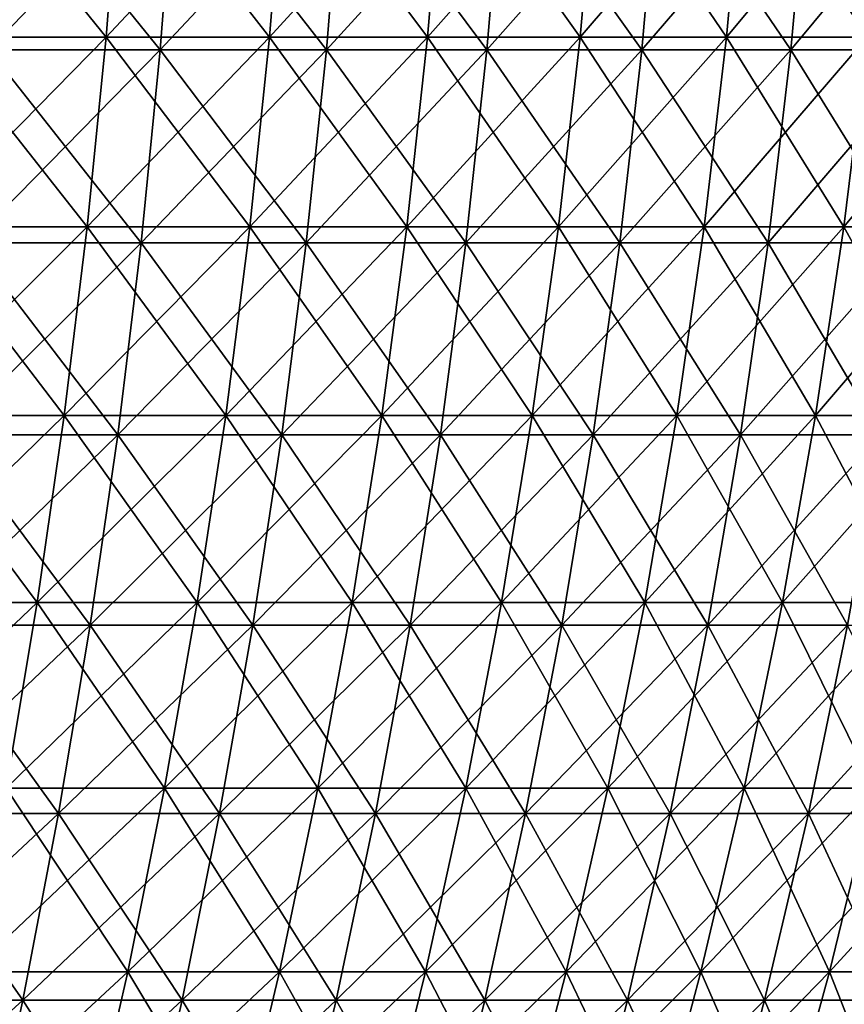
# Model space of a CAD drawing. Header units: millimetres. Extents: x -125 to 125, y 3898 to 4025.
# Tile 248 of 256: x 73 to 92, y 3986 to 4008. Entities that reach past the tile are written whole.
import ezdxf

# ---------------------------------------------------------------- set-up
doc = ezdxf.new("R2010")
doc.units = ezdxf.units.MM
doc.header["$LTSCALE"] = 2.2935
for name, color, linetype in [('2', 7, 'CONTINUOUS'), ('3', 7, 'CONTINUOUS'), ('4', 7, 'CONTINUOUS'), ('5', 7, 'CONTINUOUS')]:
    doc.layers.add(name, color=color, linetype=linetype)

msp = doc.modelspace()

# ---------------------------------------------------------------- linework, layer by layer
at = {"layer": '2', "color": 36, "linetype": 'Continuous', "true_color": 0x833d1e}
for points in [[(72.74, 4007.385, 100.118), (76.615, 4007.385, 97.185), (73.061, 4011.771, 100.559), (72.74, 4007.385, 100.118)], [(73.061, 4011.771, 100.559), (76.615, 4007.385, 97.185), (76.952, 4011.771, 97.613), (73.061, 4011.771, 100.559)], [(76.615, 4007.385, 97.185), (80.371, 4007.385, 94.102), (76.952, 4011.771, 97.613), (76.615, 4007.385, 97.185)], [(76.952, 4011.771, 97.613), (80.371, 4007.385, 94.102), (80.725, 4011.771, 94.517), (76.952, 4011.771, 97.613)], [(80.371, 4007.385, 94.102), (84.003, 4007.385, 90.874), (80.725, 4011.771, 94.517), (80.371, 4007.385, 94.102)], [(80.725, 4011.771, 94.517), (84.003, 4007.385, 90.874), (84.374, 4011.771, 91.275), (80.725, 4011.771, 94.517)], [(84.003, 4007.385, 90.874), (87.506, 4007.385, 87.506), (84.374, 4011.771, 91.275), (84.003, 4007.385, 90.874)], [(84.374, 4011.771, 91.275), (87.506, 4007.385, 87.506), (87.892, 4011.771, 87.892), (84.374, 4011.771, 91.275)], [(87.506, 4007.385, 87.506), (90.874, 4007.385, 84.003), (87.892, 4011.771, 87.892), (87.506, 4007.385, 87.506)], [(87.892, 4011.771, 87.892), (90.874, 4007.385, 84.003), (91.275, 4011.771, 84.374), (87.892, 4011.771, 87.892)], [(90.874, 4007.385, 84.003), (94.102, 4007.385, 80.371), (91.275, 4011.771, 84.374), (90.874, 4007.385, 84.003)], [(91.275, 4011.771, 84.374), (94.102, 4007.385, 80.371), (94.517, 4011.771, 80.725), (91.275, 4011.771, 84.374)], [(72.329, 4003.022, 99.552), (76.181, 4003.022, 96.635), (72.74, 4007.385, 100.118), (72.329, 4003.022, 99.552)], [(72.74, 4007.385, 100.118), (76.181, 4003.022, 96.635), (76.615, 4007.385, 97.185), (72.74, 4007.385, 100.118)], [(76.181, 4003.022, 96.635), (79.916, 4003.022, 93.57), (76.615, 4007.385, 97.185), (76.181, 4003.022, 96.635)], [(76.615, 4007.385, 97.185), (79.916, 4003.022, 93.57), (80.371, 4007.385, 94.102), (76.615, 4007.385, 97.185)], [(79.916, 4003.022, 93.57), (83.528, 4003.022, 90.36), (80.371, 4007.385, 94.102), (79.916, 4003.022, 93.57)], [(80.371, 4007.385, 94.102), (83.528, 4003.022, 90.36), (84.003, 4007.385, 90.874), (80.371, 4007.385, 94.102)], [(83.528, 4003.022, 90.36), (87.011, 4003.022, 87.011), (84.003, 4007.385, 90.874), (83.528, 4003.022, 90.36)], [(84.003, 4007.385, 90.874), (87.011, 4003.022, 87.011), (87.506, 4007.385, 87.506), (84.003, 4007.385, 90.874)], [(87.011, 4003.022, 87.011), (90.36, 4003.022, 83.528), (87.506, 4007.385, 87.506), (87.011, 4003.022, 87.011)], [(87.506, 4007.385, 87.506), (90.36, 4003.022, 83.528), (90.874, 4007.385, 84.003), (87.506, 4007.385, 87.506)], [(90.36, 4003.022, 83.528), (93.57, 4003.022, 79.916), (90.874, 4007.385, 84.003), (90.36, 4003.022, 83.528)], [(90.874, 4007.385, 84.003), (93.57, 4003.022, 79.916), (94.102, 4007.385, 80.371), (90.874, 4007.385, 84.003)], [(71.827, 3998.686, 98.861), (75.653, 3998.686, 95.965), (72.329, 4003.022, 99.552), (71.827, 3998.686, 98.861)], [(72.329, 4003.022, 99.552), (75.653, 3998.686, 95.965), (76.181, 4003.022, 96.635), (72.329, 4003.022, 99.552)], [(75.653, 3998.686, 95.965), (79.362, 3998.686, 92.921), (76.181, 4003.022, 96.635), (75.653, 3998.686, 95.965)], [(76.181, 4003.022, 96.635), (79.362, 3998.686, 92.921), (79.916, 4003.022, 93.57), (76.181, 4003.022, 96.635)], [(79.362, 3998.686, 92.921), (82.949, 3998.686, 89.733), (79.916, 4003.022, 93.57), (79.362, 3998.686, 92.921)], [(79.916, 4003.022, 93.57), (82.949, 3998.686, 89.733), (83.528, 4003.022, 90.36), (79.916, 4003.022, 93.57)], [(82.949, 3998.686, 89.733), (86.408, 3998.686, 86.408), (83.528, 4003.022, 90.36), (82.949, 3998.686, 89.733)], [(83.528, 4003.022, 90.36), (86.408, 3998.686, 86.408), (87.011, 4003.022, 87.011), (83.528, 4003.022, 90.36)], [(86.408, 3998.686, 86.408), (89.733, 3998.686, 82.949), (87.011, 4003.022, 87.011), (86.408, 3998.686, 86.408)], [(87.011, 4003.022, 87.011), (89.733, 3998.686, 82.949), (90.36, 4003.022, 83.528), (87.011, 4003.022, 87.011)], [(89.733, 3998.686, 82.949), (92.921, 3998.686, 79.362), (90.36, 4003.022, 83.528), (89.733, 3998.686, 82.949)], [(90.36, 4003.022, 83.528), (92.921, 3998.686, 79.362), (93.57, 4003.022, 79.916), (90.36, 4003.022, 83.528)], [(71.235, 3994.383, 98.047), (75.029, 3994.383, 95.174), (71.827, 3998.686, 98.861), (71.235, 3994.383, 98.047)], [(71.827, 3998.686, 98.861), (75.029, 3994.383, 95.174), (75.653, 3998.686, 95.965), (71.827, 3998.686, 98.861)], [(75.029, 3994.383, 95.174), (78.708, 3994.383, 92.155), (75.653, 3998.686, 95.965), (75.029, 3994.383, 95.174)], [(75.653, 3998.686, 95.965), (78.708, 3994.383, 92.155), (79.362, 3998.686, 92.921), (75.653, 3998.686, 95.965)], [(78.708, 3994.383, 92.155), (82.265, 3994.383, 88.994), (79.362, 3998.686, 92.921), (78.708, 3994.383, 92.155)], [(79.362, 3998.686, 92.921), (82.265, 3994.383, 88.994), (82.949, 3998.686, 89.733), (79.362, 3998.686, 92.921)], [(82.265, 3994.383, 88.994), (85.696, 3994.383, 85.696), (82.949, 3998.686, 89.733), (82.265, 3994.383, 88.994)], [(82.949, 3998.686, 89.733), (85.696, 3994.383, 85.696), (86.408, 3998.686, 86.408), (82.949, 3998.686, 89.733)], [(85.696, 3994.383, 85.696), (88.994, 3994.383, 82.265), (86.408, 3998.686, 86.408), (85.696, 3994.383, 85.696)], [(86.408, 3998.686, 86.408), (88.994, 3994.383, 82.265), (89.733, 3998.686, 82.949), (86.408, 3998.686, 86.408)], [(88.994, 3994.383, 82.265), (92.155, 3994.383, 78.708), (89.733, 3998.686, 82.949), (88.994, 3994.383, 82.265)], [(89.733, 3998.686, 82.949), (92.155, 3994.383, 78.708), (92.921, 3998.686, 79.362), (89.733, 3998.686, 82.949)], [(70.554, 3990.118, 97.11), (74.313, 3990.118, 94.265), (71.235, 3994.383, 98.047), (70.554, 3990.118, 97.11)], [(71.235, 3994.383, 98.047), (74.313, 3990.118, 94.265), (75.029, 3994.383, 95.174), (71.235, 3994.383, 98.047)], [(74.313, 3990.118, 94.265), (77.956, 3990.118, 91.275), (75.029, 3994.383, 95.174), (74.313, 3990.118, 94.265)], [(75.029, 3994.383, 95.174), (77.956, 3990.118, 91.275), (78.708, 3994.383, 92.155), (75.029, 3994.383, 95.174)], [(77.956, 3990.118, 91.275), (81.479, 3990.118, 88.144), (78.708, 3994.383, 92.155), (77.956, 3990.118, 91.275)], [(78.708, 3994.383, 92.155), (81.479, 3990.118, 88.144), (82.265, 3994.383, 88.994), (78.708, 3994.383, 92.155)], [(81.479, 3990.118, 88.144), (84.877, 3990.118, 84.877), (82.265, 3994.383, 88.994), (81.479, 3990.118, 88.144)], [(82.265, 3994.383, 88.994), (84.877, 3990.118, 84.877), (85.696, 3994.383, 85.696), (82.265, 3994.383, 88.994)], [(84.877, 3990.118, 84.877), (88.144, 3990.118, 81.479), (85.696, 3994.383, 85.696), (84.877, 3990.118, 84.877)], [(85.696, 3994.383, 85.696), (88.144, 3990.118, 81.479), (88.994, 3994.383, 82.265), (85.696, 3994.383, 85.696)], [(88.144, 3990.118, 81.479), (91.275, 3990.118, 77.956), (88.994, 3994.383, 82.265), (88.144, 3990.118, 81.479)], [(88.994, 3994.383, 82.265), (91.275, 3990.118, 77.956), (92.155, 3994.383, 78.708), (88.994, 3994.383, 82.265)], [(91.275, 3990.118, 77.956), (94.265, 3990.118, 74.313), (92.155, 3994.383, 78.708), (91.275, 3990.118, 77.956)], [(69.786, 3985.897, 96.052), (73.503, 3985.897, 93.238), (70.554, 3990.118, 97.11), (69.786, 3985.897, 96.052)], [(70.554, 3990.118, 97.11), (73.503, 3985.897, 93.238), (74.313, 3990.118, 94.265), (70.554, 3990.118, 97.11)], [(73.503, 3985.897, 93.238), (77.107, 3985.897, 90.28), (74.313, 3990.118, 94.265), (73.503, 3985.897, 93.238)], [(74.313, 3990.118, 94.265), (77.107, 3985.897, 90.28), (77.956, 3990.118, 91.275), (74.313, 3990.118, 94.265)], [(77.107, 3985.897, 90.28), (80.592, 3985.897, 87.183), (77.956, 3990.118, 91.275), (77.107, 3985.897, 90.28)], [(77.956, 3990.118, 91.275), (80.592, 3985.897, 87.183), (81.479, 3990.118, 88.144), (77.956, 3990.118, 91.275)], [(80.592, 3985.897, 87.183), (83.952, 3985.897, 83.952), (81.479, 3990.118, 88.144), (80.592, 3985.897, 87.183)], [(81.479, 3990.118, 88.144), (83.952, 3985.897, 83.952), (84.877, 3990.118, 84.877), (81.479, 3990.118, 88.144)], [(83.952, 3985.897, 83.952), (87.183, 3985.897, 80.592), (84.877, 3990.118, 84.877), (83.952, 3985.897, 83.952)], [(84.877, 3990.118, 84.877), (87.183, 3985.897, 80.592), (88.144, 3990.118, 81.479), (84.877, 3990.118, 84.877)], [(87.183, 3985.897, 80.592), (90.28, 3985.897, 77.107), (88.144, 3990.118, 81.479), (87.183, 3985.897, 80.592)], [(88.144, 3990.118, 81.479), (90.28, 3985.897, 77.107), (91.275, 3990.118, 77.956), (88.144, 3990.118, 81.479)], [(90.28, 3985.897, 77.107), (93.238, 3985.897, 73.503), (91.275, 3990.118, 77.956), (90.28, 3985.897, 77.107)], [(91.275, 3990.118, 77.956), (93.238, 3985.897, 73.503), (94.265, 3990.118, 74.313), (91.275, 3990.118, 77.956)], [(69.786, 3985.897, 96.052), (72.601, 3981.725, 92.094), (73.503, 3985.897, 93.238), (69.786, 3985.897, 96.052)], [(72.601, 3981.725, 92.094), (76.161, 3981.725, 89.173), (73.503, 3985.897, 93.238), (72.601, 3981.725, 92.094)], [(73.503, 3985.897, 93.238), (76.161, 3981.725, 89.173), (77.107, 3985.897, 90.28), (73.503, 3985.897, 93.238)], [(76.161, 3981.725, 89.173), (79.603, 3981.725, 86.114), (77.107, 3985.897, 90.28), (76.161, 3981.725, 89.173)], [(77.107, 3985.897, 90.28), (79.603, 3981.725, 86.114), (80.592, 3985.897, 87.183), (77.107, 3985.897, 90.28)], [(79.603, 3981.725, 86.114), (82.922, 3981.725, 82.922), (80.592, 3985.897, 87.183), (79.603, 3981.725, 86.114)], [(80.592, 3985.897, 87.183), (82.922, 3981.725, 82.922), (83.952, 3985.897, 83.952), (80.592, 3985.897, 87.183)], [(82.922, 3981.725, 82.922), (86.114, 3981.725, 79.603), (83.952, 3985.897, 83.952), (82.922, 3981.725, 82.922)], [(83.952, 3985.897, 83.952), (86.114, 3981.725, 79.603), (87.183, 3985.897, 80.592), (83.952, 3985.897, 83.952)], [(86.114, 3981.725, 79.603), (89.173, 3981.725, 76.161), (87.183, 3985.897, 80.592), (86.114, 3981.725, 79.603)], [(87.183, 3985.897, 80.592), (89.173, 3981.725, 76.161), (90.28, 3985.897, 77.107), (87.183, 3985.897, 80.592)], [(89.173, 3981.725, 76.161), (92.094, 3981.725, 72.601), (90.28, 3985.897, 77.107), (89.173, 3981.725, 76.161)], [(90.28, 3985.897, 77.107), (92.094, 3981.725, 72.601), (93.238, 3985.897, 73.503), (90.28, 3985.897, 77.107)]]:
    msp.add_3dface(points, dxfattribs=at)
at = {"layer": '3', "color": 36, "linetype": 'Continuous', "true_color": 0x833d1e}
for points in [[(76.615, 4007.385, -97.185), (72.74, 4007.385, -100.118), (76.952, 4011.771, -97.613), (76.615, 4007.385, -97.185)], [(76.952, 4011.771, -97.613), (72.74, 4007.385, -100.118), (73.061, 4011.771, -100.559), (76.952, 4011.771, -97.613)], [(80.371, 4007.385, -94.102), (76.615, 4007.385, -97.185), (80.725, 4011.771, -94.517), (80.371, 4007.385, -94.102)], [(80.725, 4011.771, -94.517), (76.615, 4007.385, -97.185), (76.952, 4011.771, -97.613), (80.725, 4011.771, -94.517)], [(84.003, 4007.385, -90.874), (80.371, 4007.385, -94.102), (84.374, 4011.771, -91.275), (84.003, 4007.385, -90.874)], [(84.374, 4011.771, -91.275), (80.371, 4007.385, -94.102), (80.725, 4011.771, -94.517), (84.374, 4011.771, -91.275)], [(87.506, 4007.385, -87.506), (84.003, 4007.385, -90.874), (87.892, 4011.771, -87.892), (87.506, 4007.385, -87.506)], [(87.892, 4011.771, -87.892), (84.003, 4007.385, -90.874), (84.374, 4011.771, -91.275), (87.892, 4011.771, -87.892)], [(90.874, 4007.385, -84.003), (87.506, 4007.385, -87.506), (91.275, 4011.771, -84.374), (90.874, 4007.385, -84.003)], [(91.275, 4011.771, -84.374), (87.506, 4007.385, -87.506), (87.892, 4011.771, -87.892), (91.275, 4011.771, -84.374)], [(94.102, 4007.385, -80.371), (90.874, 4007.385, -84.003), (94.517, 4011.771, -80.725), (94.102, 4007.385, -80.371)], [(94.517, 4011.771, -80.725), (90.874, 4007.385, -84.003), (91.275, 4011.771, -84.374), (94.517, 4011.771, -80.725)], [(76.181, 4003.022, -96.635), (72.329, 4003.022, -99.552), (76.615, 4007.385, -97.185), (76.181, 4003.022, -96.635)], [(76.615, 4007.385, -97.185), (72.329, 4003.022, -99.552), (72.74, 4007.385, -100.118), (76.615, 4007.385, -97.185)], [(79.916, 4003.022, -93.57), (76.181, 4003.022, -96.635), (80.371, 4007.385, -94.102), (79.916, 4003.022, -93.57)], [(80.371, 4007.385, -94.102), (76.181, 4003.022, -96.635), (76.615, 4007.385, -97.185), (80.371, 4007.385, -94.102)], [(83.528, 4003.022, -90.36), (79.916, 4003.022, -93.57), (84.003, 4007.385, -90.874), (83.528, 4003.022, -90.36)], [(84.003, 4007.385, -90.874), (79.916, 4003.022, -93.57), (80.371, 4007.385, -94.102), (84.003, 4007.385, -90.874)], [(87.011, 4003.022, -87.011), (83.528, 4003.022, -90.36), (87.506, 4007.385, -87.506), (87.011, 4003.022, -87.011)], [(87.506, 4007.385, -87.506), (83.528, 4003.022, -90.36), (84.003, 4007.385, -90.874), (87.506, 4007.385, -87.506)], [(90.36, 4003.022, -83.528), (87.011, 4003.022, -87.011), (90.874, 4007.385, -84.003), (90.36, 4003.022, -83.528)], [(90.874, 4007.385, -84.003), (87.011, 4003.022, -87.011), (87.506, 4007.385, -87.506), (90.874, 4007.385, -84.003)], [(93.57, 4003.022, -79.916), (90.36, 4003.022, -83.528), (94.102, 4007.385, -80.371), (93.57, 4003.022, -79.916)], [(94.102, 4007.385, -80.371), (90.36, 4003.022, -83.528), (90.874, 4007.385, -84.003), (94.102, 4007.385, -80.371)], [(75.653, 3998.686, -95.965), (71.827, 3998.686, -98.861), (76.181, 4003.022, -96.635), (75.653, 3998.686, -95.965)], [(76.181, 4003.022, -96.635), (71.827, 3998.686, -98.861), (72.329, 4003.022, -99.552), (76.181, 4003.022, -96.635)], [(79.362, 3998.686, -92.921), (75.653, 3998.686, -95.965), (79.916, 4003.022, -93.57), (79.362, 3998.686, -92.921)], [(79.916, 4003.022, -93.57), (75.653, 3998.686, -95.965), (76.181, 4003.022, -96.635), (79.916, 4003.022, -93.57)], [(82.949, 3998.686, -89.733), (79.362, 3998.686, -92.921), (83.528, 4003.022, -90.36), (82.949, 3998.686, -89.733)], [(83.528, 4003.022, -90.36), (79.362, 3998.686, -92.921), (79.916, 4003.022, -93.57), (83.528, 4003.022, -90.36)], [(86.408, 3998.686, -86.408), (82.949, 3998.686, -89.733), (87.011, 4003.022, -87.011), (86.408, 3998.686, -86.408)], [(87.011, 4003.022, -87.011), (82.949, 3998.686, -89.733), (83.528, 4003.022, -90.36), (87.011, 4003.022, -87.011)], [(89.733, 3998.686, -82.949), (86.408, 3998.686, -86.408), (90.36, 4003.022, -83.528), (89.733, 3998.686, -82.949)], [(90.36, 4003.022, -83.528), (86.408, 3998.686, -86.408), (87.011, 4003.022, -87.011), (90.36, 4003.022, -83.528)], [(92.921, 3998.686, -79.362), (89.733, 3998.686, -82.949), (93.57, 4003.022, -79.916), (92.921, 3998.686, -79.362)], [(93.57, 4003.022, -79.916), (89.733, 3998.686, -82.949), (90.36, 4003.022, -83.528), (93.57, 4003.022, -79.916)], [(75.029, 3994.383, -95.174), (71.235, 3994.383, -98.047), (75.653, 3998.686, -95.965), (75.029, 3994.383, -95.174)], [(75.653, 3998.686, -95.965), (71.235, 3994.383, -98.047), (71.827, 3998.686, -98.861), (75.653, 3998.686, -95.965)], [(78.708, 3994.383, -92.155), (75.029, 3994.383, -95.174), (79.362, 3998.686, -92.921), (78.708, 3994.383, -92.155)], [(79.362, 3998.686, -92.921), (75.029, 3994.383, -95.174), (75.653, 3998.686, -95.965), (79.362, 3998.686, -92.921)], [(82.265, 3994.383, -88.994), (78.708, 3994.383, -92.155), (82.949, 3998.686, -89.733), (82.265, 3994.383, -88.994)], [(82.949, 3998.686, -89.733), (78.708, 3994.383, -92.155), (79.362, 3998.686, -92.921), (82.949, 3998.686, -89.733)], [(85.696, 3994.383, -85.696), (82.265, 3994.383, -88.994), (86.408, 3998.686, -86.408), (85.696, 3994.383, -85.696)], [(86.408, 3998.686, -86.408), (82.265, 3994.383, -88.994), (82.949, 3998.686, -89.733), (86.408, 3998.686, -86.408)], [(88.994, 3994.383, -82.265), (85.696, 3994.383, -85.696), (89.733, 3998.686, -82.949), (88.994, 3994.383, -82.265)], [(89.733, 3998.686, -82.949), (85.696, 3994.383, -85.696), (86.408, 3998.686, -86.408), (89.733, 3998.686, -82.949)], [(92.155, 3994.383, -78.708), (88.994, 3994.383, -82.265), (92.921, 3998.686, -79.362), (92.155, 3994.383, -78.708)], [(92.921, 3998.686, -79.362), (88.994, 3994.383, -82.265), (89.733, 3998.686, -82.949), (92.921, 3998.686, -79.362)], [(74.313, 3990.118, -94.265), (70.554, 3990.118, -97.11), (75.029, 3994.383, -95.174), (74.313, 3990.118, -94.265)], [(75.029, 3994.383, -95.174), (70.554, 3990.118, -97.11), (71.235, 3994.383, -98.047), (75.029, 3994.383, -95.174)], [(77.956, 3990.118, -91.275), (74.313, 3990.118, -94.265), (78.708, 3994.383, -92.155), (77.956, 3990.118, -91.275)], [(78.708, 3994.383, -92.155), (74.313, 3990.118, -94.265), (75.029, 3994.383, -95.174), (78.708, 3994.383, -92.155)], [(81.479, 3990.118, -88.144), (77.956, 3990.118, -91.275), (82.265, 3994.383, -88.994), (81.479, 3990.118, -88.144)], [(82.265, 3994.383, -88.994), (77.956, 3990.118, -91.275), (78.708, 3994.383, -92.155), (82.265, 3994.383, -88.994)], [(84.877, 3990.118, -84.877), (81.479, 3990.118, -88.144), (85.696, 3994.383, -85.696), (84.877, 3990.118, -84.877)], [(85.696, 3994.383, -85.696), (81.479, 3990.118, -88.144), (82.265, 3994.383, -88.994), (85.696, 3994.383, -85.696)], [(88.144, 3990.118, -81.479), (84.877, 3990.118, -84.877), (88.994, 3994.383, -82.265), (88.144, 3990.118, -81.479)], [(88.994, 3994.383, -82.265), (84.877, 3990.118, -84.877), (85.696, 3994.383, -85.696), (88.994, 3994.383, -82.265)], [(91.275, 3990.118, -77.956), (88.144, 3990.118, -81.479), (92.155, 3994.383, -78.708), (91.275, 3990.118, -77.956)], [(92.155, 3994.383, -78.708), (88.144, 3990.118, -81.479), (88.994, 3994.383, -82.265), (92.155, 3994.383, -78.708)], [(94.265, 3990.118, -74.313), (91.275, 3990.118, -77.956), (95.174, 3994.383, -75.029), (94.265, 3990.118, -74.313)], [(95.174, 3994.383, -75.029), (91.275, 3990.118, -77.956), (92.155, 3994.383, -78.708), (95.174, 3994.383, -75.029)], [(73.503, 3985.897, -93.238), (69.786, 3985.897, -96.052), (74.313, 3990.118, -94.265), (73.503, 3985.897, -93.238)], [(74.313, 3990.118, -94.265), (69.786, 3985.897, -96.052), (70.554, 3990.118, -97.11), (74.313, 3990.118, -94.265)], [(77.107, 3985.897, -90.28), (73.503, 3985.897, -93.238), (77.956, 3990.118, -91.275), (77.107, 3985.897, -90.28)], [(77.956, 3990.118, -91.275), (73.503, 3985.897, -93.238), (74.313, 3990.118, -94.265), (77.956, 3990.118, -91.275)], [(80.592, 3985.897, -87.183), (77.107, 3985.897, -90.28), (81.479, 3990.118, -88.144), (80.592, 3985.897, -87.183)], [(81.479, 3990.118, -88.144), (77.107, 3985.897, -90.28), (77.956, 3990.118, -91.275), (81.479, 3990.118, -88.144)], [(83.952, 3985.897, -83.952), (80.592, 3985.897, -87.183), (84.877, 3990.118, -84.877), (83.952, 3985.897, -83.952)], [(84.877, 3990.118, -84.877), (80.592, 3985.897, -87.183), (81.479, 3990.118, -88.144), (84.877, 3990.118, -84.877)], [(87.183, 3985.897, -80.592), (83.952, 3985.897, -83.952), (88.144, 3990.118, -81.479), (87.183, 3985.897, -80.592)], [(88.144, 3990.118, -81.479), (83.952, 3985.897, -83.952), (84.877, 3990.118, -84.877), (88.144, 3990.118, -81.479)], [(90.28, 3985.897, -77.107), (87.183, 3985.897, -80.592), (91.275, 3990.118, -77.956), (90.28, 3985.897, -77.107)], [(91.275, 3990.118, -77.956), (87.183, 3985.897, -80.592), (88.144, 3990.118, -81.479), (91.275, 3990.118, -77.956)], [(93.238, 3985.897, -73.503), (90.28, 3985.897, -77.107), (94.265, 3990.118, -74.313), (93.238, 3985.897, -73.503)], [(94.265, 3990.118, -74.313), (90.28, 3985.897, -77.107), (91.275, 3990.118, -77.956), (94.265, 3990.118, -74.313)], [(72.601, 3981.725, -92.094), (68.93, 3981.725, -94.873), (73.503, 3985.897, -93.238), (72.601, 3981.725, -92.094)], [(73.503, 3985.897, -93.238), (68.93, 3981.725, -94.873), (69.786, 3985.897, -96.052), (73.503, 3985.897, -93.238)], [(76.161, 3981.725, -89.173), (72.601, 3981.725, -92.094), (77.107, 3985.897, -90.28), (76.161, 3981.725, -89.173)], [(77.107, 3985.897, -90.28), (72.601, 3981.725, -92.094), (73.503, 3985.897, -93.238), (77.107, 3985.897, -90.28)], [(79.603, 3981.725, -86.114), (76.161, 3981.725, -89.173), (80.592, 3985.897, -87.183), (79.603, 3981.725, -86.114)], [(80.592, 3985.897, -87.183), (76.161, 3981.725, -89.173), (77.107, 3985.897, -90.28), (80.592, 3985.897, -87.183)], [(82.922, 3981.725, -82.922), (79.603, 3981.725, -86.114), (83.952, 3985.897, -83.952), (82.922, 3981.725, -82.922)], [(83.952, 3985.897, -83.952), (79.603, 3981.725, -86.114), (80.592, 3985.897, -87.183), (83.952, 3985.897, -83.952)], [(86.114, 3981.725, -79.603), (82.922, 3981.725, -82.922), (87.183, 3985.897, -80.592), (86.114, 3981.725, -79.603)], [(87.183, 3985.897, -80.592), (82.922, 3981.725, -82.922), (83.952, 3985.897, -83.952), (87.183, 3985.897, -80.592)], [(89.173, 3981.725, -76.161), (86.114, 3981.725, -79.603), (90.28, 3985.897, -77.107), (89.173, 3981.725, -76.161)], [(90.28, 3985.897, -77.107), (86.114, 3981.725, -79.603), (87.183, 3985.897, -80.592), (90.28, 3985.897, -77.107)], [(92.094, 3981.725, -72.601), (89.173, 3981.725, -76.161), (93.238, 3985.897, -73.503), (92.094, 3981.725, -72.601)], [(93.238, 3985.897, -73.503), (89.173, 3981.725, -76.161), (90.28, 3985.897, -77.107), (93.238, 3985.897, -73.503)]]:
    msp.add_3dface(points, dxfattribs=at)
at = {"layer": '4', "color": 36, "linetype": 'Continuous', "true_color": 0x833d1e}
for points in [[(71.577, 4007.677, -98.517), (75.39, 4007.677, -95.631), (71.892, 4011.99, -98.951), (71.577, 4007.677, -98.517)], [(71.892, 4011.99, -98.951), (75.39, 4007.677, -95.631), (75.721, 4011.99, -96.052), (71.892, 4011.99, -98.951)], [(75.39, 4007.677, -95.631), (79.086, 4007.677, -92.598), (75.721, 4011.99, -96.052), (75.39, 4007.677, -95.631)], [(75.721, 4011.99, -96.052), (79.086, 4007.677, -92.598), (79.434, 4011.99, -93.005), (75.721, 4011.99, -96.052)], [(79.086, 4007.677, -92.598), (82.66, 4007.677, -89.421), (79.434, 4011.99, -93.005), (79.086, 4007.677, -92.598)], [(79.434, 4011.99, -93.005), (82.66, 4007.677, -89.421), (83.024, 4011.99, -89.815), (79.434, 4011.99, -93.005)], [(82.66, 4007.677, -89.421), (86.107, 4007.677, -86.107), (83.024, 4011.99, -89.815), (82.66, 4007.677, -89.421)], [(83.024, 4011.99, -89.815), (86.107, 4007.677, -86.107), (86.486, 4011.99, -86.486), (83.024, 4011.99, -89.815)], [(86.107, 4007.677, -86.107), (89.421, 4007.677, -82.66), (86.486, 4011.99, -86.486), (86.107, 4007.677, -86.107)], [(86.486, 4011.99, -86.486), (89.421, 4007.677, -82.66), (89.815, 4011.99, -83.024), (86.486, 4011.99, -86.486)], [(89.421, 4007.677, -82.66), (92.598, 4007.677, -79.086), (89.815, 4011.99, -83.024), (89.421, 4007.677, -82.66)], [(89.815, 4011.99, -83.024), (92.598, 4007.677, -79.086), (93.005, 4011.99, -79.434), (89.815, 4011.99, -83.024)], [(71.173, 4003.386, -97.961), (74.964, 4003.386, -95.091), (71.577, 4007.677, -98.517), (71.173, 4003.386, -97.961)], [(71.577, 4007.677, -98.517), (74.964, 4003.386, -95.091), (75.39, 4007.677, -95.631), (71.577, 4007.677, -98.517)], [(74.964, 4003.386, -95.091), (78.639, 4003.386, -92.075), (75.39, 4007.677, -95.631), (74.964, 4003.386, -95.091)], [(75.39, 4007.677, -95.631), (78.639, 4003.386, -92.075), (79.086, 4007.677, -92.598), (75.39, 4007.677, -95.631)], [(78.639, 4003.386, -92.075), (82.193, 4003.386, -88.916), (79.086, 4007.677, -92.598), (78.639, 4003.386, -92.075)], [(79.086, 4007.677, -92.598), (82.193, 4003.386, -88.916), (82.66, 4007.677, -89.421), (79.086, 4007.677, -92.598)], [(82.193, 4003.386, -88.916), (85.621, 4003.386, -85.621), (82.66, 4007.677, -89.421), (82.193, 4003.386, -88.916)], [(82.66, 4007.677, -89.421), (85.621, 4003.386, -85.621), (86.107, 4007.677, -86.107), (82.66, 4007.677, -89.421)], [(85.621, 4003.386, -85.621), (88.916, 4003.386, -82.193), (86.107, 4007.677, -86.107), (85.621, 4003.386, -85.621)], [(86.107, 4007.677, -86.107), (88.916, 4003.386, -82.193), (89.421, 4007.677, -82.66), (86.107, 4007.677, -86.107)], [(88.916, 4003.386, -82.193), (92.075, 4003.386, -78.639), (89.421, 4007.677, -82.66), (88.916, 4003.386, -82.193)], [(89.421, 4007.677, -82.66), (92.075, 4003.386, -78.639), (92.598, 4007.677, -79.086), (89.421, 4007.677, -82.66)], [(92.075, 4003.386, -78.639), (95.091, 4003.386, -74.964), (92.598, 4007.677, -79.086), (92.075, 4003.386, -78.639)], [(70.679, 3999.121, -97.282), (74.444, 3999.121, -94.432), (71.173, 4003.386, -97.961), (70.679, 3999.121, -97.282)], [(71.173, 4003.386, -97.961), (74.444, 3999.121, -94.432), (74.964, 4003.386, -95.091), (71.173, 4003.386, -97.961)], [(74.444, 3999.121, -94.432), (78.094, 3999.121, -91.436), (74.964, 4003.386, -95.091), (74.444, 3999.121, -94.432)], [(74.964, 4003.386, -95.091), (78.094, 3999.121, -91.436), (78.639, 4003.386, -92.075), (74.964, 4003.386, -95.091)], [(78.094, 3999.121, -91.436), (81.624, 3999.121, -88.3), (78.639, 4003.386, -92.075), (78.094, 3999.121, -91.436)], [(78.639, 4003.386, -92.075), (81.624, 3999.121, -88.3), (82.193, 4003.386, -88.916), (78.639, 4003.386, -92.075)], [(81.624, 3999.121, -88.3), (85.027, 3999.121, -85.027), (82.193, 4003.386, -88.916), (81.624, 3999.121, -88.3)], [(82.193, 4003.386, -88.916), (85.027, 3999.121, -85.027), (85.621, 4003.386, -85.621), (82.193, 4003.386, -88.916)], [(85.027, 3999.121, -85.027), (88.3, 3999.121, -81.624), (85.621, 4003.386, -85.621), (85.027, 3999.121, -85.027)], [(85.621, 4003.386, -85.621), (88.3, 3999.121, -81.624), (88.916, 4003.386, -82.193), (85.621, 4003.386, -85.621)], [(88.3, 3999.121, -81.624), (91.436, 3999.121, -78.094), (88.916, 4003.386, -82.193), (88.3, 3999.121, -81.624)], [(88.916, 4003.386, -82.193), (91.436, 3999.121, -78.094), (92.075, 4003.386, -78.639), (88.916, 4003.386, -82.193)], [(91.436, 3999.121, -78.094), (94.432, 3999.121, -74.444), (92.075, 4003.386, -78.639), (91.436, 3999.121, -78.094)], [(92.075, 4003.386, -78.639), (94.432, 3999.121, -74.444), (95.091, 4003.386, -74.964), (92.075, 4003.386, -78.639)], [(70.098, 3994.889, -96.481), (73.832, 3994.889, -93.655), (70.679, 3999.121, -97.282), (70.098, 3994.889, -96.481)], [(70.679, 3999.121, -97.282), (73.832, 3994.889, -93.655), (74.444, 3999.121, -94.432), (70.679, 3999.121, -97.282)], [(73.832, 3994.889, -93.655), (77.452, 3994.889, -90.684), (74.444, 3999.121, -94.432), (73.832, 3994.889, -93.655)], [(74.444, 3999.121, -94.432), (77.452, 3994.889, -90.684), (78.094, 3999.121, -91.436), (74.444, 3999.121, -94.432)], [(77.452, 3994.889, -90.684), (80.952, 3994.889, -87.573), (78.094, 3999.121, -91.436), (77.452, 3994.889, -90.684)], [(78.094, 3999.121, -91.436), (80.952, 3994.889, -87.573), (81.624, 3999.121, -88.3), (78.094, 3999.121, -91.436)], [(80.952, 3994.889, -87.573), (84.328, 3994.889, -84.328), (81.624, 3999.121, -88.3), (80.952, 3994.889, -87.573)], [(81.624, 3999.121, -88.3), (84.328, 3994.889, -84.328), (85.027, 3999.121, -85.027), (81.624, 3999.121, -88.3)], [(84.328, 3994.889, -84.328), (87.573, 3994.889, -80.952), (85.027, 3999.121, -85.027), (84.328, 3994.889, -84.328)], [(85.027, 3999.121, -85.027), (87.573, 3994.889, -80.952), (88.3, 3999.121, -81.624), (85.027, 3999.121, -85.027)], [(87.573, 3994.889, -80.952), (90.684, 3994.889, -77.452), (88.3, 3999.121, -81.624), (87.573, 3994.889, -80.952)], [(88.3, 3999.121, -81.624), (90.684, 3994.889, -77.452), (91.436, 3999.121, -78.094), (88.3, 3999.121, -81.624)], [(90.684, 3994.889, -77.452), (93.655, 3994.889, -73.832), (91.436, 3999.121, -78.094), (90.684, 3994.889, -77.452)], [(91.436, 3999.121, -78.094), (93.655, 3994.889, -73.832), (94.432, 3999.121, -74.444), (91.436, 3999.121, -78.094)], [(70.098, 3994.889, -96.481), (73.127, 3990.695, -92.761), (73.832, 3994.889, -93.655), (70.098, 3994.889, -96.481)], [(73.127, 3990.695, -92.761), (76.712, 3990.695, -89.819), (73.832, 3994.889, -93.655), (73.127, 3990.695, -92.761)], [(73.832, 3994.889, -93.655), (76.712, 3990.695, -89.819), (77.452, 3994.889, -90.684), (73.832, 3994.889, -93.655)], [(76.712, 3990.695, -89.819), (80.179, 3990.695, -86.738), (77.452, 3994.889, -90.684), (76.712, 3990.695, -89.819)], [(77.452, 3994.889, -90.684), (80.179, 3990.695, -86.738), (80.952, 3994.889, -87.573), (77.452, 3994.889, -90.684)], [(80.179, 3990.695, -86.738), (83.523, 3990.695, -83.523), (80.952, 3994.889, -87.573), (80.179, 3990.695, -86.738)], [(80.952, 3994.889, -87.573), (83.523, 3990.695, -83.523), (84.328, 3994.889, -84.328), (80.952, 3994.889, -87.573)], [(83.523, 3990.695, -83.523), (86.738, 3990.695, -80.179), (84.328, 3994.889, -84.328), (83.523, 3990.695, -83.523)], [(84.328, 3994.889, -84.328), (86.738, 3990.695, -80.179), (87.573, 3994.889, -80.952), (84.328, 3994.889, -84.328)], [(86.738, 3990.695, -80.179), (89.819, 3990.695, -76.712), (87.573, 3994.889, -80.952), (86.738, 3990.695, -80.179)], [(87.573, 3994.889, -80.952), (89.819, 3990.695, -76.712), (90.684, 3994.889, -77.452), (87.573, 3994.889, -80.952)], [(89.819, 3990.695, -76.712), (92.761, 3990.695, -73.127), (90.684, 3994.889, -77.452), (89.819, 3990.695, -76.712)], [(90.684, 3994.889, -77.452), (92.761, 3990.695, -73.127), (93.655, 3994.889, -73.832), (90.684, 3994.889, -77.452)], [(72.331, 3986.543, -91.751), (75.877, 3986.543, -88.841), (73.127, 3990.695, -92.761), (72.331, 3986.543, -91.751)], [(73.127, 3990.695, -92.761), (75.877, 3986.543, -88.841), (76.712, 3990.695, -89.819), (73.127, 3990.695, -92.761)], [(75.877, 3986.543, -88.841), (79.307, 3986.543, -85.794), (76.712, 3990.695, -89.819), (75.877, 3986.543, -88.841)], [(76.712, 3990.695, -89.819), (79.307, 3986.543, -85.794), (80.179, 3990.695, -86.738), (76.712, 3990.695, -89.819)], [(79.307, 3986.543, -85.794), (82.614, 3986.543, -82.614), (80.179, 3990.695, -86.738), (79.307, 3986.543, -85.794)], [(80.179, 3990.695, -86.738), (82.614, 3986.543, -82.614), (83.523, 3990.695, -83.523), (80.179, 3990.695, -86.738)], [(82.614, 3986.543, -82.614), (85.794, 3986.543, -79.307), (83.523, 3990.695, -83.523), (82.614, 3986.543, -82.614)], [(83.523, 3990.695, -83.523), (85.794, 3986.543, -79.307), (86.738, 3990.695, -80.179), (83.523, 3990.695, -83.523)], [(85.794, 3986.543, -79.307), (88.841, 3986.543, -75.877), (86.738, 3990.695, -80.179), (85.794, 3986.543, -79.307)], [(86.738, 3990.695, -80.179), (88.841, 3986.543, -75.877), (89.819, 3990.695, -76.712), (86.738, 3990.695, -80.179)], [(88.841, 3986.543, -75.877), (91.751, 3986.543, -72.331), (89.819, 3990.695, -76.712), (88.841, 3986.543, -75.877)], [(89.819, 3990.695, -76.712), (91.751, 3986.543, -72.331), (92.761, 3990.695, -73.127), (89.819, 3990.695, -76.712)], [(91.751, 3986.543, -72.331), (94.52, 3986.543, -68.673), (92.761, 3990.695, -73.127), (91.751, 3986.543, -72.331)], [(71.445, 3982.44, -90.627), (74.948, 3982.44, -87.752), (72.331, 3986.543, -91.751), (71.445, 3982.44, -90.627)], [(72.331, 3986.543, -91.751), (74.948, 3982.44, -87.752), (75.877, 3986.543, -88.841), (72.331, 3986.543, -91.751)], [(74.948, 3982.44, -87.752), (78.335, 3982.44, -84.742), (75.877, 3986.543, -88.841), (74.948, 3982.44, -87.752)], [(75.877, 3986.543, -88.841), (78.335, 3982.44, -84.742), (79.307, 3986.543, -85.794), (75.877, 3986.543, -88.841)], [(78.335, 3982.44, -84.742), (81.602, 3982.44, -81.602), (79.307, 3986.543, -85.794), (78.335, 3982.44, -84.742)], [(79.307, 3986.543, -85.794), (81.602, 3982.44, -81.602), (82.614, 3986.543, -82.614), (79.307, 3986.543, -85.794)], [(81.602, 3982.44, -81.602), (84.742, 3982.44, -78.335), (82.614, 3986.543, -82.614), (81.602, 3982.44, -81.602)], [(82.614, 3986.543, -82.614), (84.742, 3982.44, -78.335), (85.794, 3986.543, -79.307), (82.614, 3986.543, -82.614)], [(84.742, 3982.44, -78.335), (87.752, 3982.44, -74.948), (85.794, 3986.543, -79.307), (84.742, 3982.44, -78.335)], [(85.794, 3986.543, -79.307), (87.752, 3982.44, -74.948), (88.841, 3986.543, -75.877), (85.794, 3986.543, -79.307)], [(87.752, 3982.44, -74.948), (90.627, 3982.44, -71.445), (88.841, 3986.543, -75.877), (87.752, 3982.44, -74.948)], [(88.841, 3986.543, -75.877), (90.627, 3982.44, -71.445), (91.751, 3986.543, -72.331), (88.841, 3986.543, -75.877)], [(90.627, 3982.44, -71.445), (93.362, 3982.44, -67.832), (91.751, 3986.543, -72.331), (90.627, 3982.44, -71.445)], [(91.751, 3986.543, -72.331), (93.362, 3982.44, -67.832), (94.52, 3986.543, -68.673), (91.751, 3986.543, -72.331)]]:
    msp.add_3dface(points, dxfattribs=at)
at = {"layer": '5', "color": 36, "linetype": 'Continuous', "true_color": 0x833d1e}
for points in [[(75.39, 4007.677, 95.631), (71.577, 4007.677, 98.517), (75.721, 4011.99, 96.052), (75.39, 4007.677, 95.631)], [(75.721, 4011.99, 96.052), (71.577, 4007.677, 98.517), (71.892, 4011.99, 98.951), (75.721, 4011.99, 96.052)], [(79.086, 4007.677, 92.598), (75.39, 4007.677, 95.631), (79.434, 4011.99, 93.005), (79.086, 4007.677, 92.598)], [(79.434, 4011.99, 93.005), (75.39, 4007.677, 95.631), (75.721, 4011.99, 96.052), (79.434, 4011.99, 93.005)], [(82.66, 4007.677, 89.421), (79.086, 4007.677, 92.598), (83.024, 4011.99, 89.815), (82.66, 4007.677, 89.421)], [(83.024, 4011.99, 89.815), (79.086, 4007.677, 92.598), (79.434, 4011.99, 93.005), (83.024, 4011.99, 89.815)], [(86.107, 4007.677, 86.107), (82.66, 4007.677, 89.421), (86.486, 4011.99, 86.486), (86.107, 4007.677, 86.107)], [(86.486, 4011.99, 86.486), (82.66, 4007.677, 89.421), (83.024, 4011.99, 89.815), (86.486, 4011.99, 86.486)], [(89.421, 4007.677, 82.66), (86.107, 4007.677, 86.107), (89.815, 4011.99, 83.024), (89.421, 4007.677, 82.66)], [(89.815, 4011.99, 83.024), (86.107, 4007.677, 86.107), (86.486, 4011.99, 86.486), (89.815, 4011.99, 83.024)], [(92.598, 4007.677, 79.086), (89.421, 4007.677, 82.66), (93.005, 4011.99, 79.434), (92.598, 4007.677, 79.086)], [(93.005, 4011.99, 79.434), (89.421, 4007.677, 82.66), (89.815, 4011.99, 83.024), (93.005, 4011.99, 79.434)], [(74.964, 4003.386, 95.091), (71.173, 4003.386, 97.961), (75.39, 4007.677, 95.631), (74.964, 4003.386, 95.091)], [(75.39, 4007.677, 95.631), (71.173, 4003.386, 97.961), (71.577, 4007.677, 98.517), (75.39, 4007.677, 95.631)], [(78.639, 4003.386, 92.075), (74.964, 4003.386, 95.091), (79.086, 4007.677, 92.598), (78.639, 4003.386, 92.075)], [(79.086, 4007.677, 92.598), (74.964, 4003.386, 95.091), (75.39, 4007.677, 95.631), (79.086, 4007.677, 92.598)], [(82.193, 4003.386, 88.916), (78.639, 4003.386, 92.075), (82.66, 4007.677, 89.421), (82.193, 4003.386, 88.916)], [(82.66, 4007.677, 89.421), (78.639, 4003.386, 92.075), (79.086, 4007.677, 92.598), (82.66, 4007.677, 89.421)], [(85.621, 4003.386, 85.621), (82.193, 4003.386, 88.916), (86.107, 4007.677, 86.107), (85.621, 4003.386, 85.621)], [(86.107, 4007.677, 86.107), (82.193, 4003.386, 88.916), (82.66, 4007.677, 89.421), (86.107, 4007.677, 86.107)], [(88.916, 4003.386, 82.193), (85.621, 4003.386, 85.621), (89.421, 4007.677, 82.66), (88.916, 4003.386, 82.193)], [(89.421, 4007.677, 82.66), (85.621, 4003.386, 85.621), (86.107, 4007.677, 86.107), (89.421, 4007.677, 82.66)], [(92.075, 4003.386, 78.639), (88.916, 4003.386, 82.193), (92.598, 4007.677, 79.086), (92.075, 4003.386, 78.639)], [(92.598, 4007.677, 79.086), (88.916, 4003.386, 82.193), (89.421, 4007.677, 82.66), (92.598, 4007.677, 79.086)], [(95.091, 4003.386, 74.964), (92.075, 4003.386, 78.639), (95.631, 4007.677, 75.39), (95.091, 4003.386, 74.964)], [(95.631, 4007.677, 75.39), (92.075, 4003.386, 78.639), (92.598, 4007.677, 79.086), (95.631, 4007.677, 75.39)], [(74.444, 3999.121, 94.432), (70.679, 3999.121, 97.282), (74.964, 4003.386, 95.091), (74.444, 3999.121, 94.432)], [(74.964, 4003.386, 95.091), (70.679, 3999.121, 97.282), (71.173, 4003.386, 97.961), (74.964, 4003.386, 95.091)], [(78.094, 3999.121, 91.436), (74.444, 3999.121, 94.432), (78.639, 4003.386, 92.075), (78.094, 3999.121, 91.436)], [(78.639, 4003.386, 92.075), (74.444, 3999.121, 94.432), (74.964, 4003.386, 95.091), (78.639, 4003.386, 92.075)], [(81.624, 3999.121, 88.3), (78.094, 3999.121, 91.436), (82.193, 4003.386, 88.916), (81.624, 3999.121, 88.3)], [(82.193, 4003.386, 88.916), (78.094, 3999.121, 91.436), (78.639, 4003.386, 92.075), (82.193, 4003.386, 88.916)], [(85.027, 3999.121, 85.027), (81.624, 3999.121, 88.3), (85.621, 4003.386, 85.621), (85.027, 3999.121, 85.027)], [(85.621, 4003.386, 85.621), (81.624, 3999.121, 88.3), (82.193, 4003.386, 88.916), (85.621, 4003.386, 85.621)], [(88.3, 3999.121, 81.624), (85.027, 3999.121, 85.027), (88.916, 4003.386, 82.193), (88.3, 3999.121, 81.624)], [(88.916, 4003.386, 82.193), (85.027, 3999.121, 85.027), (85.621, 4003.386, 85.621), (88.916, 4003.386, 82.193)], [(91.436, 3999.121, 78.094), (88.3, 3999.121, 81.624), (92.075, 4003.386, 78.639), (91.436, 3999.121, 78.094)], [(92.075, 4003.386, 78.639), (88.3, 3999.121, 81.624), (88.916, 4003.386, 82.193), (92.075, 4003.386, 78.639)], [(94.432, 3999.121, 74.444), (91.436, 3999.121, 78.094), (95.091, 4003.386, 74.964), (94.432, 3999.121, 74.444)], [(95.091, 4003.386, 74.964), (91.436, 3999.121, 78.094), (92.075, 4003.386, 78.639), (95.091, 4003.386, 74.964)], [(73.832, 3994.889, 93.655), (70.098, 3994.889, 96.481), (74.444, 3999.121, 94.432), (73.832, 3994.889, 93.655)], [(74.444, 3999.121, 94.432), (70.098, 3994.889, 96.481), (70.679, 3999.121, 97.282), (74.444, 3999.121, 94.432)], [(77.452, 3994.889, 90.684), (73.832, 3994.889, 93.655), (78.094, 3999.121, 91.436), (77.452, 3994.889, 90.684)], [(78.094, 3999.121, 91.436), (73.832, 3994.889, 93.655), (74.444, 3999.121, 94.432), (78.094, 3999.121, 91.436)], [(80.952, 3994.889, 87.573), (77.452, 3994.889, 90.684), (81.624, 3999.121, 88.3), (80.952, 3994.889, 87.573)], [(81.624, 3999.121, 88.3), (77.452, 3994.889, 90.684), (78.094, 3999.121, 91.436), (81.624, 3999.121, 88.3)], [(84.328, 3994.889, 84.328), (80.952, 3994.889, 87.573), (85.027, 3999.121, 85.027), (84.328, 3994.889, 84.328)], [(85.027, 3999.121, 85.027), (80.952, 3994.889, 87.573), (81.624, 3999.121, 88.3), (85.027, 3999.121, 85.027)], [(87.573, 3994.889, 80.952), (84.328, 3994.889, 84.328), (88.3, 3999.121, 81.624), (87.573, 3994.889, 80.952)], [(88.3, 3999.121, 81.624), (84.328, 3994.889, 84.328), (85.027, 3999.121, 85.027), (88.3, 3999.121, 81.624)], [(90.684, 3994.889, 77.452), (87.573, 3994.889, 80.952), (91.436, 3999.121, 78.094), (90.684, 3994.889, 77.452)], [(91.436, 3999.121, 78.094), (87.573, 3994.889, 80.952), (88.3, 3999.121, 81.624), (91.436, 3999.121, 78.094)], [(93.655, 3994.889, 73.832), (90.684, 3994.889, 77.452), (94.432, 3999.121, 74.444), (93.655, 3994.889, 73.832)], [(94.432, 3999.121, 74.444), (90.684, 3994.889, 77.452), (91.436, 3999.121, 78.094), (94.432, 3999.121, 74.444)], [(73.127, 3990.695, 92.761), (69.429, 3990.695, 95.56), (73.832, 3994.889, 93.655), (73.127, 3990.695, 92.761)], [(73.832, 3994.889, 93.655), (69.429, 3990.695, 95.56), (70.098, 3994.889, 96.481), (73.832, 3994.889, 93.655)], [(76.712, 3990.695, 89.819), (73.127, 3990.695, 92.761), (77.452, 3994.889, 90.684), (76.712, 3990.695, 89.819)], [(77.452, 3994.889, 90.684), (73.127, 3990.695, 92.761), (73.832, 3994.889, 93.655), (77.452, 3994.889, 90.684)], [(80.179, 3990.695, 86.738), (76.712, 3990.695, 89.819), (80.952, 3994.889, 87.573), (80.179, 3990.695, 86.738)], [(80.952, 3994.889, 87.573), (76.712, 3990.695, 89.819), (77.452, 3994.889, 90.684), (80.952, 3994.889, 87.573)], [(83.523, 3990.695, 83.523), (80.179, 3990.695, 86.738), (84.328, 3994.889, 84.328), (83.523, 3990.695, 83.523)], [(84.328, 3994.889, 84.328), (80.179, 3990.695, 86.738), (80.952, 3994.889, 87.573), (84.328, 3994.889, 84.328)], [(86.738, 3990.695, 80.179), (83.523, 3990.695, 83.523), (87.573, 3994.889, 80.952), (86.738, 3990.695, 80.179)], [(87.573, 3994.889, 80.952), (83.523, 3990.695, 83.523), (84.328, 3994.889, 84.328), (87.573, 3994.889, 80.952)], [(89.819, 3990.695, 76.712), (86.738, 3990.695, 80.179), (90.684, 3994.889, 77.452), (89.819, 3990.695, 76.712)], [(90.684, 3994.889, 77.452), (86.738, 3990.695, 80.179), (87.573, 3994.889, 80.952), (90.684, 3994.889, 77.452)], [(92.761, 3990.695, 73.127), (89.819, 3990.695, 76.712), (93.655, 3994.889, 73.832), (92.761, 3990.695, 73.127)], [(93.655, 3994.889, 73.832), (89.819, 3990.695, 76.712), (90.684, 3994.889, 77.452), (93.655, 3994.889, 73.832)], [(75.877, 3986.543, 88.841), (72.331, 3986.543, 91.751), (76.712, 3990.695, 89.819), (75.877, 3986.543, 88.841)], [(76.712, 3990.695, 89.819), (72.331, 3986.543, 91.751), (73.127, 3990.695, 92.761), (76.712, 3990.695, 89.819)], [(79.307, 3986.543, 85.794), (75.877, 3986.543, 88.841), (80.179, 3990.695, 86.738), (79.307, 3986.543, 85.794)], [(80.179, 3990.695, 86.738), (75.877, 3986.543, 88.841), (76.712, 3990.695, 89.819), (80.179, 3990.695, 86.738)], [(82.614, 3986.543, 82.614), (79.307, 3986.543, 85.794), (83.523, 3990.695, 83.523), (82.614, 3986.543, 82.614)], [(83.523, 3990.695, 83.523), (79.307, 3986.543, 85.794), (80.179, 3990.695, 86.738), (83.523, 3990.695, 83.523)], [(85.794, 3986.543, 79.307), (82.614, 3986.543, 82.614), (86.738, 3990.695, 80.179), (85.794, 3986.543, 79.307)], [(86.738, 3990.695, 80.179), (82.614, 3986.543, 82.614), (83.523, 3990.695, 83.523), (86.738, 3990.695, 80.179)], [(88.841, 3986.543, 75.877), (85.794, 3986.543, 79.307), (89.819, 3990.695, 76.712), (88.841, 3986.543, 75.877)], [(89.819, 3990.695, 76.712), (85.794, 3986.543, 79.307), (86.738, 3990.695, 80.179), (89.819, 3990.695, 76.712)], [(91.751, 3986.543, 72.331), (88.841, 3986.543, 75.877), (92.761, 3990.695, 73.127), (91.751, 3986.543, 72.331)], [(92.761, 3990.695, 73.127), (88.841, 3986.543, 75.877), (89.819, 3990.695, 76.712), (92.761, 3990.695, 73.127)], [(94.52, 3986.543, 68.673), (91.751, 3986.543, 72.331), (95.56, 3990.695, 69.429), (94.52, 3986.543, 68.673)], [(95.56, 3990.695, 69.429), (91.751, 3986.543, 72.331), (92.761, 3990.695, 73.127), (95.56, 3990.695, 69.429)], [(74.948, 3982.44, 87.752), (71.445, 3982.44, 90.627), (75.877, 3986.543, 88.841), (74.948, 3982.44, 87.752)], [(75.877, 3986.543, 88.841), (71.445, 3982.44, 90.627), (72.331, 3986.543, 91.751), (75.877, 3986.543, 88.841)], [(78.335, 3982.44, 84.742), (74.948, 3982.44, 87.752), (79.307, 3986.543, 85.794), (78.335, 3982.44, 84.742)], [(79.307, 3986.543, 85.794), (74.948, 3982.44, 87.752), (75.877, 3986.543, 88.841), (79.307, 3986.543, 85.794)], [(81.602, 3982.44, 81.602), (78.335, 3982.44, 84.742), (82.614, 3986.543, 82.614), (81.602, 3982.44, 81.602)], [(82.614, 3986.543, 82.614), (78.335, 3982.44, 84.742), (79.307, 3986.543, 85.794), (82.614, 3986.543, 82.614)], [(84.742, 3982.44, 78.335), (81.602, 3982.44, 81.602), (85.794, 3986.543, 79.307), (84.742, 3982.44, 78.335)], [(85.794, 3986.543, 79.307), (81.602, 3982.44, 81.602), (82.614, 3986.543, 82.614), (85.794, 3986.543, 79.307)], [(87.752, 3982.44, 74.948), (84.742, 3982.44, 78.335), (88.841, 3986.543, 75.877), (87.752, 3982.44, 74.948)], [(88.841, 3986.543, 75.877), (84.742, 3982.44, 78.335), (85.794, 3986.543, 79.307), (88.841, 3986.543, 75.877)], [(90.627, 3982.44, 71.445), (87.752, 3982.44, 74.948), (91.751, 3986.543, 72.331), (90.627, 3982.44, 71.445)], [(91.751, 3986.543, 72.331), (87.752, 3982.44, 74.948), (88.841, 3986.543, 75.877), (91.751, 3986.543, 72.331)], [(93.362, 3982.44, 67.832), (90.627, 3982.44, 71.445), (94.52, 3986.543, 68.673), (93.362, 3982.44, 67.832)], [(94.52, 3986.543, 68.673), (90.627, 3982.44, 71.445), (91.751, 3986.543, 72.331), (94.52, 3986.543, 68.673)]]:
    msp.add_3dface(points, dxfattribs=at)

doc.saveas('drawing.dxf')
